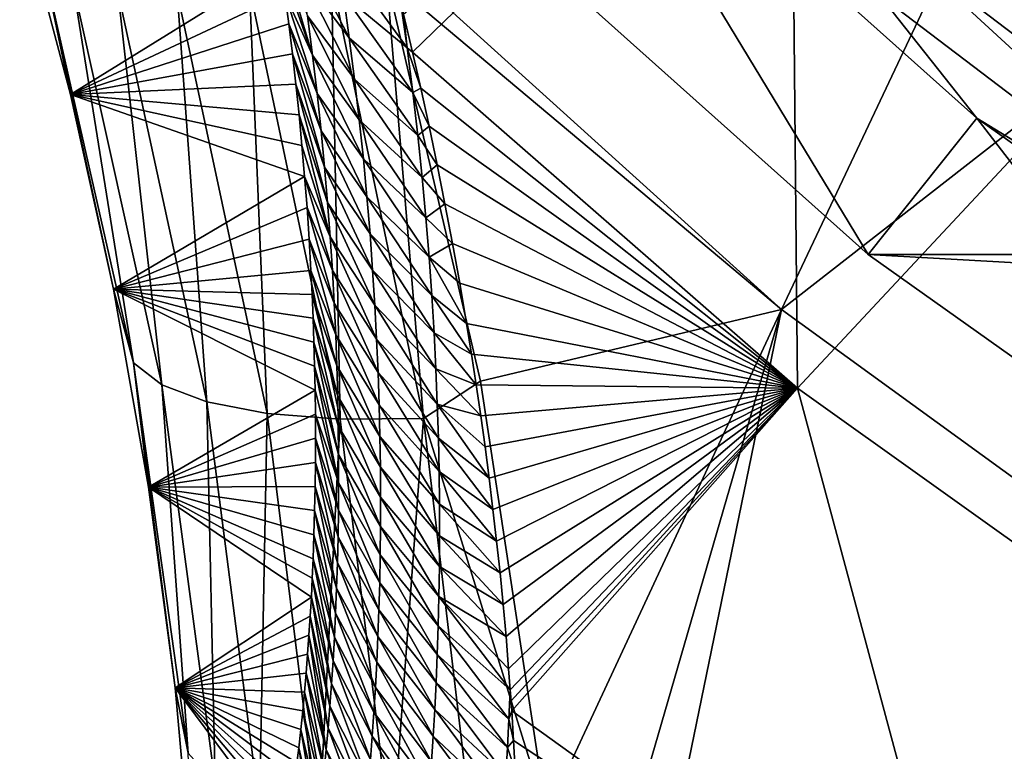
# Model space of a CAD drawing. Header units: metres. Extents: x -101 to 101, y -261 to 23.
# Tile 20 of 256: x -92.26 to -88.44, y -17.56 to -14.73. Entities that reach past the tile are written whole.
import ezdxf

# ---------------------------------------------------------------- set-up
doc = ezdxf.new("R2010")
doc.units = ezdxf.units.M
doc.layers.add('solid_505151_K2442K1000C34', color=7, linetype='CONTINUOUS')

msp = doc.modelspace()

# ---------------------------------------------------------------- linework, layer by layer
at = {"layer": 'solid_505151_K2442K1000C34'}
for points in [[(-90.872063, -14.432769, 104.163322), (-89.305786, -15.849844, 104.159546), (-87.685249, -12.422479, 105.622948)], [(-89.305786, -15.849844, 104.159546), (-86.32547, -13.523604, 105.622948), (-87.685249, -12.422479, 105.622948)], [(-90.7342, -14.853215, 73.102074), (-90.768837, -14.706189, 72.807343), (-89.269341, -13.433341, 66.448959)], [(-89.243828, -16.154438, 73.114449), (-90.7342, -14.853215, 73.102074), (-89.269341, -13.433341, 66.448959)], [(-89.243828, -16.154438, 73.114449), (-89.269341, -13.433341, 66.448959), (-87.844803, -14.656272, 66.448959)], [(-89.305786, -15.849844, 104.159546), (-87.59137, -17.093483, 104.159546), (-86.32547, -13.523604, 105.622948)], [(-90.165123, -13.665122, -1.482362), (-90.642159, -14.142104, -4), (-88.969795, -15.636626, -4)], [(-90.165123, -13.665122, -1.482362), (-88.969795, -15.636626, -4), (-88.549187, -15.109207, -1.482362)], [(-88.926895, -14.630072, -1.132233), (-90.165123, -13.665122, -1.482362), (-88.549187, -15.109207, -1.482362)], [(-88.232475, -13.81254, -0.137706), (-88.448593, -14.066968, -0.305955), (-86.857643, -15.276377, -0.305955)], [(-88.448593, -14.066968, -0.305955), (-88.640656, -14.293089, -0.533388), (-87.024132, -15.521938, -0.533388)], [(-86.857643, -15.276377, -0.305955), (-88.448593, -14.066968, -0.305955), (-87.024132, -15.521938, -0.533388)], [(-64.030205, -15.636626, -4), (-88.969795, -15.636626, -4), (-90.642159, -14.142104, -4)], [(-62.357841, -14.142104, -4), (-64.030205, -15.636626, -4), (-90.642159, -14.142104, -4)], [(-92.05928, -15.016984, 102.097908), (-92.255585, -14.275797, 102.295341), (-91.244255, -14.512745, 74.918388)], [(-92.159836, -14.534863, 102.615196), (-92.255585, -14.275797, 102.295341), (-92.05928, -15.016984, 102.097908)], [(-88.640656, -14.293089, -0.533388), (-88.801971, -14.483002, -0.812059), (-87.163971, -15.728179, -0.812059)], [(-87.024132, -15.521938, -0.533388), (-88.640656, -14.293089, -0.533388), (-87.163971, -15.728179, -0.812059)], [(-91.121506, -14.864983, 74.828316), (-91.244255, -14.512745, 74.918388), (-91.260994, -14.399174, 74.619331)], [(-91.121506, -14.864983, 74.828316), (-91.260994, -14.399174, 74.619331), (-91.141174, -14.71202, 74.427933)], [(-91.187935, -14.391991, 73.633293), (-91.002342, -14.630804, 73.354523), (-90.979187, -14.797152, 73.750801)], [(-91.163239, -14.554455, 74.029526), (-91.187935, -14.391991, 73.633293), (-90.979187, -14.797152, 73.750801)], [(-90.835449, -14.565145, 104.13279), (-89.305786, -15.849844, 104.159546), (-90.872063, -14.432769, 104.163322)], [(-91.028374, -14.458949, 72.960327), (-90.780907, -14.656517, 72.709953), (-90.755722, -14.835846, 73.111397)], [(-91.002342, -14.630804, 73.354523), (-91.028374, -14.458949, 72.960327), (-90.755722, -14.835846, 73.111397)], [(-88.801971, -14.483002, -0.812059), (-88.926895, -14.630072, -1.132233), (-87.272263, -15.887894, -1.132233)], [(-87.163971, -15.728179, -0.812059), (-88.801971, -14.483002, -0.812059), (-87.272263, -15.887894, -1.132233)], [(-92.05928, -15.016984, 102.097908), (-91.244255, -14.512745, 74.918388), (-91.228348, -14.627318, 75.228035)], [(-91.121506, -14.864983, 74.828316), (-91.228348, -14.627318, 75.228035), (-91.244255, -14.512745, 74.918388)], [(-92.159836, -14.534863, 102.615196), (-92.05928, -15.016984, 102.097908), (-91.892883, -15.770799, 101.867699)], [(-91.815323, -16.056044, 102.167145), (-92.159836, -14.534863, 102.615196), (-91.892883, -15.770799, 101.867699)], [(-92.049423, -14.587141, 102.971642), (-92.159836, -14.534863, 102.615196), (-91.815323, -16.056044, 102.167145)], [(-91.048302, -14.562527, 104.053017), (-91.366325, -14.604142, 103.85527), (-91.014412, -16.273899, 103.385056)], [(-91.163239, -14.554455, 74.029526), (-90.979187, -14.797152, 73.750801), (-90.958679, -14.958318, 74.148979)], [(-91.141174, -14.71202, 74.427933), (-91.163239, -14.554455, 74.029526), (-90.958679, -14.958318, 74.148979)], [(-90.691498, -16.272068, 103.579216), (-90.835449, -14.565145, 104.13279), (-91.048302, -14.562527, 104.053017)], [(-90.691498, -16.272068, 103.579216), (-91.048302, -14.562527, 104.053017), (-91.014412, -16.273899, 103.385056)], [(-91.70507, -16.14114, 102.517258), (-92.049423, -14.587141, 102.971642), (-91.815323, -16.056044, 102.167145)], [(-91.875931, -14.616669, 103.30481), (-92.049423, -14.587141, 102.971642), (-91.70507, -16.14114, 102.517258)], [(-90.835449, -14.565145, 104.13279), (-90.47142, -16.127478, 103.718399), (-89.305786, -15.849844, 104.159546)], [(-90.691498, -16.272068, 103.579216), (-90.47142, -16.127478, 103.718399), (-90.835449, -14.565145, 104.13279)], [(-92.05928, -15.016984, 102.097908), (-91.228348, -14.627318, 75.228035), (-91.213341, -14.74283, 75.549133)], [(-91.530357, -16.207249, 102.844482), (-91.875931, -14.616669, 103.30481), (-91.70507, -16.14114, 102.517258)], [(-91.6455, -14.622404, 103.602882), (-91.875931, -14.616669, 103.30481), (-91.530357, -16.207249, 102.844482)], [(-91.366325, -14.604142, 103.85527), (-91.6455, -14.622404, 103.602882), (-91.297379, -16.252031, 103.137215)], [(-91.297379, -16.252031, 103.137215), (-91.6455, -14.622404, 103.602882), (-91.530357, -16.207249, 102.844482)], [(-91.014412, -16.273899, 103.385056), (-91.366325, -14.604142, 103.85527), (-91.297379, -16.252031, 103.137215)], [(-91.10405, -15.013604, 75.230476), (-91.213341, -14.74283, 75.549133), (-91.228348, -14.627318, 75.228035)], [(-91.10405, -15.013604, 75.230476), (-91.228348, -14.627318, 75.228035), (-91.121506, -14.864983, 74.828316)], [(-91.002342, -14.630804, 73.354523), (-90.755722, -14.835846, 73.111397), (-90.733582, -15.008657, 73.513405)], [(-90.979187, -14.797152, 73.750801), (-91.002342, -14.630804, 73.354523), (-90.733582, -15.008657, 73.513405)], [(-87.272263, -15.887894, -1.132233), (-88.926895, -14.630072, -1.132233), (-88.549187, -15.109207, -1.482362)], [(-90.755722, -14.835846, 73.111397), (-90.780907, -14.656517, 72.709953), (-90.768837, -14.706189, 72.807343)], [(-87.63298, -17.30398, 73.114449), (-89.243828, -16.154438, 73.114449), (-87.844803, -14.656272, 66.448959)], [(-91.141174, -14.71202, 74.427933), (-90.958679, -14.958318, 74.148979), (-90.940598, -15.114624, 74.548882)], [(-91.121506, -14.864983, 74.828316), (-91.141174, -14.71202, 74.427933), (-90.940598, -15.114624, 74.548882)], [(-90.755722, -14.835846, 73.111397), (-90.768837, -14.706189, 72.807343), (-90.7342, -14.853215, 73.102074)], [(-92.05928, -15.016984, 102.097908), (-91.213341, -14.74283, 75.549133), (-91.199203, -14.859341, 75.88102)], [(-91.088646, -15.158086, 75.634285), (-91.199203, -14.859341, 75.88102), (-91.213341, -14.74283, 75.549133)], [(-91.088646, -15.158086, 75.634285), (-91.213341, -14.74283, 75.549133), (-91.10405, -15.013604, 75.230476)], [(-90.979187, -14.797152, 73.750801), (-90.733582, -15.008657, 73.513405), (-90.714195, -15.175864, 73.917076)], [(-90.958679, -14.958318, 74.148979), (-90.979187, -14.797152, 73.750801), (-90.714195, -15.175864, 73.917076)], [(-92.05928, -15.016984, 102.097908), (-91.199203, -14.859341, 75.88102), (-91.185974, -14.976822, 76.223892)], [(-91.075157, -15.298621, 76.039612), (-91.185974, -14.976822, 76.223892), (-91.199203, -14.859341, 75.88102)], [(-91.075157, -15.298621, 76.039612), (-91.199203, -14.859341, 75.88102), (-91.088646, -15.158086, 75.634285)], [(-91.121506, -14.864983, 74.828316), (-90.940598, -15.114624, 74.548882), (-90.924736, -15.266376, 74.950348)], [(-91.10405, -15.013604, 75.230476), (-91.121506, -14.864983, 74.828316), (-90.924736, -15.266376, 74.950348)], [(-90.755722, -14.835846, 73.111397), (-90.7342, -14.853215, 73.102074), (-90.702705, -14.992437, 73.389694)], [(-90.733582, -15.008657, 73.513405), (-90.755722, -14.835846, 73.111397), (-90.702705, -14.992437, 73.389694)], [(-90.702705, -14.992437, 73.389694), (-90.7342, -14.853215, 73.102074), (-89.243828, -16.154438, 73.114449)], [(-92.05928, -15.016984, 102.097908), (-91.185974, -14.976822, 76.223892), (-91.173706, -15.095171, 76.578812)], [(-91.063431, -15.435404, 76.446335), (-91.173706, -15.095171, 76.578812), (-91.185974, -14.976822, 76.223892)], [(-91.063431, -15.435404, 76.446335), (-91.185974, -14.976822, 76.223892), (-91.075157, -15.298621, 76.039612)], [(-90.958679, -14.958318, 74.148979), (-90.714195, -15.175864, 73.917076), (-90.697319, -15.337824, 74.322273)], [(-90.940598, -15.114624, 74.548882), (-90.958679, -14.958318, 74.148979), (-90.697319, -15.337824, 74.322273)], [(-92.05928, -15.016984, 102.097908), (-91.16246, -15.214303, 76.946632), (-91.152199, -15.33433, 77.326363)], [(-91.892883, -15.770799, 101.867699), (-92.05928, -15.016984, 102.097908), (-91.152199, -15.33433, 77.326363)], [(-92.05928, -15.016984, 102.097908), (-91.173706, -15.095171, 76.578812), (-91.16246, -15.214303, 76.946632)], [(-91.10405, -15.013604, 75.230476), (-90.924736, -15.266376, 74.950348), (-90.910927, -15.413805, 75.353256)], [(-91.088646, -15.158086, 75.634285), (-91.10405, -15.013604, 75.230476), (-90.910927, -15.413805, 75.353256)], [(-90.733582, -15.008657, 73.513405), (-90.702705, -14.992437, 73.389694), (-90.670341, -15.139996, 73.70282)], [(-90.714195, -15.175864, 73.917076), (-90.733582, -15.008657, 73.513405), (-90.670341, -15.139996, 73.70282)], [(-90.670341, -15.139996, 73.70282), (-90.702705, -14.992437, 73.389694), (-89.243828, -16.154438, 73.114449)], [(-91.053352, -15.568599, 76.85434), (-91.16246, -15.214303, 76.946632), (-91.173706, -15.095171, 76.578812)], [(-91.053352, -15.568599, 76.85434), (-91.173706, -15.095171, 76.578812), (-91.063431, -15.435404, 76.446335)], [(-90.940598, -15.114624, 74.548882), (-90.697319, -15.337824, 74.322273), (-90.682739, -15.494891, 74.728851)], [(-90.924736, -15.266376, 74.950348), (-90.940598, -15.114624, 74.548882), (-90.682739, -15.494891, 74.728851)], [(-88.549187, -15.109207, -1.482362), (-88.969795, -15.636626, -4), (-87.140663, -16.934464, -4)], [(-88.549187, -15.109207, -1.482362), (-87.140663, -16.934464, -4), (-86.781731, -16.363285, -1.482362)], [(-87.272263, -15.887894, -1.132233), (-88.549187, -15.109207, -1.482362), (-86.781731, -16.363285, -1.482362)], [(-91.088646, -15.158086, 75.634285), (-90.910927, -15.413805, 75.353256), (-90.899025, -15.557117, 75.757507)], [(-91.075157, -15.298621, 76.039612), (-91.088646, -15.158086, 75.634285), (-90.899025, -15.557117, 75.757507)], [(-90.714195, -15.175864, 73.917076), (-90.670341, -15.139996, 73.70282), (-90.638985, -15.289387, 74.029541)], [(-90.638985, -15.289387, 74.029541), (-90.670341, -15.139996, 73.70282), (-89.243828, -16.154438, 73.114449)], [(-90.697319, -15.337824, 74.322273), (-90.714195, -15.175864, 73.917076), (-90.638985, -15.289387, 74.029541)], [(-91.053352, -15.568599, 76.85434), (-91.152199, -15.33433, 77.326363), (-91.16246, -15.214303, 76.946632)], [(-90.924736, -15.266376, 74.950348), (-90.682739, -15.494891, 74.728851), (-90.670258, -15.647339, 75.136711)], [(-90.910927, -15.413805, 75.353256), (-90.924736, -15.266376, 74.950348), (-90.670258, -15.647339, 75.136711)], [(-91.075157, -15.298621, 76.039612), (-90.899025, -15.557117, 75.757507), (-90.888885, -15.696518, 76.162994)], [(-91.063431, -15.435404, 76.446335), (-91.075157, -15.298621, 76.039612), (-90.888885, -15.696518, 76.162994)], [(-90.697319, -15.337824, 74.322273), (-90.638985, -15.289387, 74.029541), (-90.609001, -15.440554, 74.371086)], [(-90.609001, -15.440554, 74.371086), (-90.638985, -15.289387, 74.029541), (-89.243828, -16.154438, 73.114449)], [(-91.892883, -15.770799, 101.867699), (-91.152199, -15.33433, 77.326363), (-91.142952, -15.455164, 77.718636)], [(-91.044815, -15.698338, 77.263557), (-91.142952, -15.455164, 77.718636), (-91.152199, -15.33433, 77.326363)], [(-91.044815, -15.698338, 77.263557), (-91.152199, -15.33433, 77.326363), (-91.053352, -15.568599, 76.85434)], [(-90.682739, -15.494891, 74.728851), (-90.697319, -15.337824, 74.322273), (-90.609001, -15.440554, 74.371086)], [(-91.063431, -15.435404, 76.446335), (-90.888885, -15.696518, 76.162994), (-90.880371, -15.832202, 76.569618)], [(-91.053352, -15.568599, 76.85434), (-91.063431, -15.435404, 76.446335), (-90.880371, -15.832202, 76.569618)], [(-90.910927, -15.413805, 75.353256), (-90.670258, -15.647339, 75.136711), (-90.659729, -15.795396, 75.545761)], [(-90.899025, -15.557117, 75.757507), (-90.910927, -15.413805, 75.353256), (-90.659729, -15.795396, 75.545761)], [(-90.682739, -15.494891, 74.728851), (-90.609001, -15.440554, 74.371086), (-90.579941, -15.593427, 74.726593)], [(-90.579941, -15.593427, 74.726593), (-90.609001, -15.440554, 74.371086), (-89.243828, -16.154438, 73.114449)], [(-91.892883, -15.770799, 101.867699), (-91.142952, -15.455164, 77.718636), (-91.134819, -15.576653, 78.12468)], [(-91.03772, -15.824751, 77.673897), (-91.134819, -15.576653, 78.12468), (-91.142952, -15.455164, 77.718636)], [(-91.03772, -15.824751, 77.673897), (-91.142952, -15.455164, 77.718636), (-91.044815, -15.698338, 77.263557)], [(-90.670258, -15.647339, 75.136711), (-90.682739, -15.494891, 74.728851), (-90.579941, -15.593427, 74.726593)], [(-91.892883, -15.770799, 101.867699), (-91.134819, -15.576653, 78.12468), (-91.127823, -15.69871, 78.545212)], [(-91.031975, -15.947968, 78.085281), (-91.127823, -15.69871, 78.545212), (-91.134819, -15.576653, 78.12468)], [(-91.031975, -15.947968, 78.085281), (-91.134819, -15.576653, 78.12468), (-91.03772, -15.824751, 77.673897)], [(-91.053352, -15.568599, 76.85434), (-90.880371, -15.832202, 76.569618), (-90.873383, -15.964315, 76.977318)], [(-91.044815, -15.698338, 77.263557), (-91.053352, -15.568599, 76.85434), (-90.873383, -15.964315, 76.977318)], [(-90.899025, -15.557117, 75.757507), (-90.659729, -15.795396, 75.545761), (-90.651001, -15.939288, 75.955917)], [(-90.888885, -15.696518, 76.162994), (-90.899025, -15.557117, 75.757507), (-90.651001, -15.939288, 75.955917)], [(-90.670258, -15.647339, 75.136711), (-90.579941, -15.593427, 74.726593), (-90.551857, -15.747948, 75.096542)], [(-90.551857, -15.747948, 75.096542), (-90.579941, -15.593427, 74.726593), (-89.243828, -16.154438, 73.114449)], [(-90.670258, -15.647339, 75.136711), (-90.551857, -15.747948, 75.096542), (-90.525192, -15.904052, 75.482376)], [(-90.659729, -15.795396, 75.545761), (-90.670258, -15.647339, 75.136711), (-90.525192, -15.904052, 75.482376)], [(-65.859337, -16.934464, -4), (-87.140663, -16.934464, -4), (-88.969795, -15.636626, -4)], [(-64.030205, -15.636626, -4), (-65.859337, -16.934464, -4), (-88.969795, -15.636626, -4)], [(-91.892883, -15.770799, 101.867699), (-91.127823, -15.69871, 78.545212), (-91.123291, -15.790739, 78.869301)], [(-91.027473, -16.068104, 78.497643), (-91.123291, -15.790739, 78.869301), (-91.127823, -15.69871, 78.545212)], [(-91.027473, -16.068104, 78.497643), (-91.127823, -15.69871, 78.545212), (-91.031975, -15.947968, 78.085281)], [(-91.044815, -15.698338, 77.263557), (-90.873383, -15.964315, 76.977318), (-90.867821, -16.092995, 77.386017)], [(-91.03772, -15.824751, 77.673897), (-91.044815, -15.698338, 77.263557), (-90.867821, -16.092995, 77.386017)], [(-90.888885, -15.696518, 76.162994), (-90.651001, -15.939288, 75.955917), (-90.643929, -16.079237, 76.367096)], [(-90.880371, -15.832202, 76.569618), (-90.888885, -15.696518, 76.162994), (-90.643929, -16.079237, 76.367096)], [(-91.892883, -15.770799, 101.867699), (-91.113647, -16.068508, 79.891304), (-91.111847, -16.161419, 80.250122)], [(-91.757278, -16.536732, 101.603706), (-91.892883, -15.770799, 101.867699), (-91.111847, -16.161419, 80.250122)], [(-91.892883, -15.770799, 101.867699), (-91.116165, -15.975733, 79.541733), (-91.113647, -16.068508, 79.891304)], [(-91.892883, -15.770799, 101.867699), (-91.119392, -15.883111, 79.201271), (-91.116165, -15.975733, 79.541733)], [(-91.892883, -15.770799, 101.867699), (-91.123291, -15.790739, 78.869301), (-91.119392, -15.883111, 79.201271)], [(-91.815323, -16.056044, 102.167145), (-91.892883, -15.770799, 101.867699), (-91.757278, -16.536732, 101.603706)], [(-90.525192, -15.904052, 75.482376), (-90.551857, -15.747948, 75.096542), (-89.243828, -16.154438, 73.114449)], [(-91.024162, -16.185251, 78.910927), (-91.119392, -15.883111, 79.201271), (-91.123291, -15.790739, 78.869301)], [(-91.024162, -16.185251, 78.910927), (-91.123291, -15.790739, 78.869301), (-91.027473, -16.068104, 78.497643)], [(-90.659729, -15.795396, 75.545761), (-90.525192, -15.904052, 75.482376), (-90.506287, -16.02212, 75.782822)], [(-90.651001, -15.939288, 75.955917), (-90.659729, -15.795396, 75.545761), (-90.506287, -16.02212, 75.782822)], [(-91.03772, -15.824751, 77.673897), (-90.867821, -16.092995, 77.386017), (-90.863579, -16.218374, 77.795654)], [(-91.031975, -15.947968, 78.085281), (-91.03772, -15.824751, 77.673897), (-90.863579, -16.218374, 77.795654)], [(-90.880371, -15.832202, 76.569618), (-90.643929, -16.079237, 76.367096), (-90.638397, -16.215414, 76.779221)], [(-90.873383, -15.964315, 76.977318), (-90.880371, -15.832202, 76.569618), (-90.638397, -16.215414, 76.779221)], [(-90.47142, -16.127478, 103.718399), (-90.215576, -17.804152, 103.164253), (-89.305786, -15.849844, 104.159546)], [(-90.215576, -17.804152, 103.164253), (-90.134003, -18.707247, 102.818764), (-89.305786, -15.849844, 104.159546)], [(-90.134003, -18.707247, 102.818764), (-90.090057, -19.668596, 102.4142), (-89.305786, -15.849844, 104.159546)], [(-90.090057, -19.668596, 102.4142), (-87.59137, -17.093483, 104.159546), (-89.305786, -15.849844, 104.159546)], [(-91.021957, -16.2995, 79.325081), (-91.116165, -15.975733, 79.541733), (-91.119392, -15.883111, 79.201271)], [(-91.021957, -16.2995, 79.325081), (-91.119392, -15.883111, 79.201271), (-91.024162, -16.185251, 78.910927)], [(-90.506287, -16.02212, 75.782822), (-90.525192, -15.904052, 75.482376), (-89.243828, -16.154438, 73.114449)], [(-91.031975, -15.947968, 78.085281), (-90.863579, -16.218374, 77.795654), (-90.86058, -16.34059, 78.206169)], [(-91.027473, -16.068104, 78.497643), (-91.031975, -15.947968, 78.085281), (-90.86058, -16.34059, 78.206169)], [(-90.873383, -15.964315, 76.977318), (-90.638397, -16.215414, 76.779221), (-90.634308, -16.347963, 77.192253)], [(-90.867821, -16.092995, 77.386017), (-90.873383, -15.964315, 76.977318), (-90.634308, -16.347963, 77.192253)], [(-90.651001, -15.939288, 75.955917), (-90.506287, -16.02212, 75.782822), (-90.487946, -16.14097, 76.091873)], [(-90.643929, -16.079237, 76.367096), (-90.651001, -15.939288, 75.955917), (-90.487946, -16.14097, 76.091873)], [(-91.020798, -16.410934, 79.740059), (-91.113647, -16.068508, 79.891304), (-91.116165, -15.975733, 79.541733)], [(-91.020798, -16.410934, 79.740059), (-91.116165, -15.975733, 79.541733), (-91.021957, -16.2995, 79.325081)], [(-90.487946, -16.14097, 76.091873), (-90.506287, -16.02212, 75.782822), (-89.243828, -16.154438, 73.114449)], [(-91.815323, -16.056044, 102.167145), (-91.757278, -16.536732, 101.603706), (-91.653442, -17.314205, 101.304779)], [(-91.603775, -17.567173, 101.605934), (-91.815323, -16.056044, 102.167145), (-91.653442, -17.314205, 101.304779)], [(-91.70507, -16.14114, 102.517258), (-91.815323, -16.056044, 102.167145), (-91.603775, -17.567173, 101.605934)], [(-91.020607, -16.519644, 80.1558), (-91.111847, -16.161419, 80.250122), (-91.113647, -16.068508, 79.891304)], [(-91.020607, -16.519644, 80.1558), (-91.113647, -16.068508, 79.891304), (-91.020798, -16.410934, 79.740059)], [(-91.027473, -16.068104, 78.497643), (-90.86058, -16.34059, 78.206169), (-90.858734, -16.459742, 78.617508)], [(-91.024162, -16.185251, 78.910927), (-91.027473, -16.068104, 78.497643), (-90.858734, -16.459742, 78.617508)], [(-90.643929, -16.079237, 76.367096), (-90.487946, -16.14097, 76.091873), (-90.470253, -16.260578, 76.409966)], [(-90.638397, -16.215414, 76.779221), (-90.643929, -16.079237, 76.367096), (-90.470253, -16.260578, 76.409966)], [(-90.867821, -16.092995, 77.386017), (-90.634308, -16.347963, 77.192253), (-90.631554, -16.477036, 77.60614)], [(-90.863579, -16.218374, 77.795654), (-90.867821, -16.092995, 77.386017), (-90.631554, -16.477036, 77.60614)], [(-90.691498, -16.272068, 103.579216), (-90.215576, -17.804152, 103.164253), (-90.47142, -16.127478, 103.718399)], [(-91.757278, -16.536732, 101.603706), (-91.111847, -16.161419, 80.250122), (-91.11071, -16.254625, 80.617226)], [(-91.498367, -17.683426, 101.948502), (-91.70507, -16.14114, 102.517258), (-91.603775, -17.567173, 101.605934)], [(-91.530357, -16.207249, 102.844482), (-91.70507, -16.14114, 102.517258), (-91.498367, -17.683426, 101.948502)], [(-91.020607, -16.519644, 80.1558), (-91.11071, -16.254625, 80.617226), (-91.111847, -16.161419, 80.250122)], [(-90.470253, -16.260578, 76.409966), (-90.487946, -16.14097, 76.091873), (-89.243828, -16.154438, 73.114449)], [(-90.453415, -16.380924, 76.737816), (-90.470253, -16.260578, 76.409966), (-89.243828, -16.154438, 73.114449)], [(-90.437607, -16.501982, 77.076157), (-90.453415, -16.380924, 76.737816), (-89.243828, -16.154438, 73.114449)], [(-90.422844, -16.623693, 77.425201), (-90.437607, -16.501982, 77.076157), (-89.243828, -16.154438, 73.114449)], [(-90.408745, -16.74596, 77.783928), (-90.422844, -16.623693, 77.425201), (-89.243828, -16.154438, 73.114449)], [(-90.395454, -16.868757, 78.153046), (-90.408745, -16.74596, 77.783928), (-89.243828, -16.154438, 73.114449)], [(-90.383186, -16.992067, 78.533432), (-90.395454, -16.868757, 78.153046), (-89.243828, -16.154438, 73.114449)], [(-90.372139, -17.115854, 78.925972), (-90.383186, -16.992067, 78.533432), (-89.243828, -16.154438, 73.114449)], [(-90.362213, -17.240026, 79.330551), (-90.372139, -17.115854, 78.925972), (-89.243828, -16.154438, 73.114449)], [(-90.356049, -17.322355, 79.604362), (-90.362213, -17.240026, 79.330551), (-89.243828, -16.154438, 73.114449)], [(-90.353043, -17.364452, 79.746193), (-90.356049, -17.322355, 79.604362), (-89.243828, -16.154438, 73.114449)], [(-90.350418, -17.402664, 79.876053), (-90.353043, -17.364452, 79.746193), (-89.243828, -16.154438, 73.114449)], [(-88.562149, -18.688564, 79.883408), (-90.350418, -17.402664, 79.876053), (-89.243828, -16.154438, 73.114449)], [(-88.562149, -18.688564, 79.883408), (-89.243828, -16.154438, 73.114449), (-87.63298, -17.30398, 73.114449)], [(-91.024162, -16.185251, 78.910927), (-90.858734, -16.459742, 78.617508), (-90.857971, -16.575922, 79.029633)], [(-91.021957, -16.2995, 79.325081), (-91.024162, -16.185251, 78.910927), (-90.857971, -16.575922, 79.029633)], [(-91.327324, -17.784548, 102.268646), (-91.530357, -16.207249, 102.844482), (-91.498367, -17.683426, 101.948502)], [(-91.297379, -16.252031, 103.137215), (-91.530357, -16.207249, 102.844482), (-91.327324, -17.784548, 102.268646)], [(-90.863579, -16.218374, 77.795654), (-90.631554, -16.477036, 77.60614), (-90.630043, -16.602776, 78.020813)], [(-90.86058, -16.34059, 78.206169), (-90.863579, -16.218374, 77.795654), (-90.630043, -16.602776, 78.020813)], [(-90.638397, -16.215414, 76.779221), (-90.470253, -16.260578, 76.409966), (-90.453415, -16.380924, 76.737816)], [(-90.638397, -16.215414, 76.779221), (-90.453415, -16.380924, 76.737816), (-90.437607, -16.501982, 77.076157)], [(-90.634308, -16.347963, 77.192253), (-90.638397, -16.215414, 76.779221), (-90.437607, -16.501982, 77.076157)], [(-91.757278, -16.536732, 101.603706), (-91.11071, -16.254625, 80.617226), (-91.11026, -16.348021, 80.993187)], [(-91.096718, -17.866959, 102.555008), (-91.297379, -16.252031, 103.137215), (-91.327324, -17.784548, 102.268646)], [(-91.014412, -16.273899, 103.385056), (-91.297379, -16.252031, 103.137215), (-91.096718, -17.866959, 102.555008)], [(-91.021339, -16.6257, 80.572273), (-91.11026, -16.348021, 80.993187), (-91.11071, -16.254625, 80.617226)], [(-91.021339, -16.6257, 80.572273), (-91.11071, -16.254625, 80.617226), (-91.020607, -16.519644, 80.1558)], [(-90.814728, -17.927738, 102.797417), (-91.014412, -16.273899, 103.385056), (-91.096718, -17.866959, 102.555008)], [(-90.691498, -16.272068, 103.579216), (-91.014412, -16.273899, 103.385056), (-90.814728, -17.927738, 102.797417)], [(-90.491379, -17.964712, 102.987289), (-90.691498, -16.272068, 103.579216), (-90.814728, -17.927738, 102.797417)], [(-90.491379, -17.964712, 102.987289), (-90.215576, -17.804152, 103.164253), (-90.691498, -16.272068, 103.579216)], [(-91.021957, -16.2995, 79.325081), (-90.857971, -16.575922, 79.029633), (-90.858231, -16.689226, 79.442497)], [(-91.020798, -16.410934, 79.740059), (-91.021957, -16.2995, 79.325081), (-90.858231, -16.689226, 79.442497)], [(-91.757278, -16.536732, 101.603706), (-91.11026, -16.348021, 80.993187), (-91.11055, -16.441465, 81.378723)], [(-91.022934, -16.72916, 80.989449), (-91.11055, -16.441465, 81.378723), (-91.11026, -16.348021, 80.993187)], [(-91.022934, -16.72916, 80.989449), (-91.11026, -16.348021, 80.993187), (-91.021339, -16.6257, 80.572273)], [(-90.86058, -16.34059, 78.206169), (-90.630043, -16.602776, 78.020813), (-90.629684, -16.725306, 78.436234)], [(-90.858734, -16.459742, 78.617508), (-90.86058, -16.34059, 78.206169), (-90.629684, -16.725306, 78.436234)], [(-90.634308, -16.347963, 77.192253), (-90.437607, -16.501982, 77.076157), (-90.422844, -16.623693, 77.425201)], [(-90.631554, -16.477036, 77.60614), (-90.634308, -16.347963, 77.192253), (-90.422844, -16.623693, 77.425201)], [(-91.020798, -16.410934, 79.740059), (-90.858231, -16.689226, 79.442497), (-90.859444, -16.799742, 79.856064)], [(-91.020607, -16.519644, 80.1558), (-91.020798, -16.410934, 79.740059), (-90.859444, -16.799742, 79.856064)], [(-91.757278, -16.536732, 101.603706), (-91.11055, -16.441465, 81.378723), (-91.11161, -16.534824, 81.774559)], [(-91.025345, -16.83009, 81.40728), (-91.11161, -16.534824, 81.774559), (-91.11055, -16.441465, 81.378723)], [(-91.025345, -16.83009, 81.40728), (-91.11055, -16.441465, 81.378723), (-91.022934, -16.72916, 80.989449)], [(-90.858734, -16.459742, 78.617508), (-90.629684, -16.725306, 78.436234), (-90.630417, -16.844725, 78.852371)], [(-90.857971, -16.575922, 79.029633), (-90.858734, -16.459742, 78.617508), (-90.630417, -16.844725, 78.852371)], [(-90.631554, -16.477036, 77.60614), (-90.422844, -16.623693, 77.425201), (-90.408745, -16.74596, 77.783928)], [(-90.630043, -16.602776, 78.020813), (-90.631554, -16.477036, 77.60614), (-90.408745, -16.74596, 77.783928)], [(-91.757278, -16.536732, 101.603706), (-91.11161, -16.534824, 81.774559), (-91.113457, -16.628044, 82.181015)], [(-91.757278, -16.536732, 101.603706), (-91.12252, -16.889153, 83.371216), (-91.126251, -16.96339, 83.727051)], [(-91.653442, -17.314205, 101.304779), (-91.757278, -16.536732, 101.603706), (-91.126251, -16.96339, 83.727051)], [(-91.757278, -16.536732, 101.603706), (-91.119316, -16.814671, 83.022751), (-91.12252, -16.889153, 83.371216)], [(-91.757278, -16.536732, 101.603706), (-91.116013, -16.721373, 82.596886), (-91.119316, -16.814671, 83.022751)], [(-91.757278, -16.536732, 101.603706), (-91.113457, -16.628044, 82.181015), (-91.116013, -16.721373, 82.596886)], [(-91.028526, -16.928547, 81.825737), (-91.113457, -16.628044, 82.181015), (-91.11161, -16.534824, 81.774559)], [(-91.028526, -16.928547, 81.825737), (-91.11161, -16.534824, 81.774559), (-91.025345, -16.83009, 81.40728)], [(-91.021339, -16.6257, 80.572273), (-91.020607, -16.519644, 80.1558), (-90.861542, -16.907553, 80.270294)], [(-91.020607, -16.519644, 80.1558), (-90.859444, -16.799742, 79.856064), (-90.861542, -16.907553, 80.270294)], [(-90.858231, -16.689226, 79.442497), (-90.857971, -16.575922, 79.029633), (-90.632164, -16.961128, 79.269188)], [(-90.857971, -16.575922, 79.029633), (-90.630417, -16.844725, 78.852371), (-90.632164, -16.961128, 79.269188)], [(-90.630043, -16.602776, 78.020813), (-90.408745, -16.74596, 77.783928), (-90.395454, -16.868757, 78.153046)], [(-90.629684, -16.725306, 78.436234), (-90.630043, -16.602776, 78.020813), (-90.395454, -16.868757, 78.153046)], [(-91.032425, -17.024591, 82.244781), (-91.116013, -16.721373, 82.596886), (-91.113457, -16.628044, 82.181015)], [(-91.032425, -17.024591, 82.244781), (-91.113457, -16.628044, 82.181015), (-91.028526, -16.928547, 81.825737)], [(-91.022934, -16.72916, 80.989449), (-91.021339, -16.6257, 80.572273), (-90.864487, -17.012726, 80.68515)], [(-91.021339, -16.6257, 80.572273), (-90.861542, -16.907553, 80.270294), (-90.864487, -17.012726, 80.68515)], [(-90.859444, -16.799742, 79.856064), (-90.858231, -16.689226, 79.442497), (-90.63485, -17.074619, 79.686638)], [(-90.858231, -16.689226, 79.442497), (-90.632164, -16.961128, 79.269188), (-90.63485, -17.074619, 79.686638)], [(-91.036995, -17.118271, 82.664398), (-91.119316, -16.814671, 83.022751), (-91.116013, -16.721373, 82.596886)], [(-91.036995, -17.118271, 82.664398), (-91.116013, -16.721373, 82.596886), (-91.032425, -17.024591, 82.244781)], [(-91.025345, -16.83009, 81.40728), (-91.022934, -16.72916, 80.989449), (-90.868217, -17.115324, 81.100616)], [(-91.022934, -16.72916, 80.989449), (-90.864487, -17.012726, 80.68515), (-90.868217, -17.115324, 81.100616)], [(-90.630417, -16.844725, 78.852371), (-90.629684, -16.725306, 78.436234), (-90.383186, -16.992067, 78.533432)], [(-90.629684, -16.725306, 78.436234), (-90.395454, -16.868757, 78.153046), (-90.383186, -16.992067, 78.533432)], [(-90.861542, -16.907553, 80.270294), (-90.859444, -16.799742, 79.856064), (-90.63842, -17.185291, 80.104698)], [(-90.859444, -16.799742, 79.856064), (-90.63485, -17.074619, 79.686638), (-90.63842, -17.185291, 80.104698)], [(-91.042206, -17.209631, 83.084564), (-91.12252, -16.889153, 83.371216), (-91.119316, -16.814671, 83.022751)], [(-91.042206, -17.209631, 83.084564), (-91.119316, -16.814671, 83.022751), (-91.036995, -17.118271, 82.664398)], [(-91.028526, -16.928547, 81.825737), (-91.025345, -16.83009, 81.40728), (-90.872688, -17.215406, 81.516647)], [(-91.025345, -16.83009, 81.40728), (-90.868217, -17.115324, 81.100616), (-90.872688, -17.215406, 81.516647)], [(-90.632164, -16.961128, 79.269188), (-90.630417, -16.844725, 78.852371), (-90.372139, -17.115854, 78.925972)], [(-90.630417, -16.844725, 78.852371), (-90.383186, -16.992067, 78.533432), (-90.372139, -17.115854, 78.925972)], [(-91.048012, -17.298712, 83.505241), (-91.126251, -16.96339, 83.727051), (-91.12252, -16.889153, 83.371216)], [(-91.048012, -17.298712, 83.505241), (-91.12252, -16.889153, 83.371216), (-91.042206, -17.209631, 83.084564)], [(-90.864487, -17.012726, 80.68515), (-90.861542, -16.907553, 80.270294), (-90.642822, -17.293213, 80.523338)], [(-90.861542, -16.907553, 80.270294), (-90.63842, -17.185291, 80.104698), (-90.642822, -17.293213, 80.523338)], [(-91.653442, -17.314205, 101.304779), (-91.126251, -16.96339, 83.727051), (-91.130531, -17.037279, 84.090714)], [(-91.05439, -17.385553, 83.926414), (-91.130531, -17.037279, 84.090714), (-91.126251, -16.96339, 83.727051)], [(-91.05439, -17.385553, 83.926414), (-91.126251, -16.96339, 83.727051), (-91.048012, -17.298712, 83.505241)], [(-91.032425, -17.024591, 82.244781), (-91.028526, -16.928547, 81.825737), (-90.877846, -17.31304, 81.933235)], [(-91.028526, -16.928547, 81.825737), (-90.872688, -17.215406, 81.516647), (-90.877846, -17.31304, 81.933235)], [(-90.63485, -17.074619, 79.686638), (-90.632164, -16.961128, 79.269188), (-90.356049, -17.322355, 79.604362)], [(-90.632164, -16.961128, 79.269188), (-90.372139, -17.115854, 78.925972), (-90.362213, -17.240026, 79.330551)], [(-90.632164, -16.961128, 79.269188), (-90.362213, -17.240026, 79.330551), (-90.356049, -17.322355, 79.604362)], [(-91.653442, -17.314205, 101.304779), (-91.130531, -17.037279, 84.090714), (-91.13533, -17.110886, 84.461929)], [(-91.061295, -17.470203, 84.348061), (-91.13533, -17.110886, 84.461929), (-91.130531, -17.037279, 84.090714)], [(-91.061295, -17.470203, 84.348061), (-91.130531, -17.037279, 84.090714), (-91.05439, -17.385553, 83.926414)], [(-91.036995, -17.118271, 82.664398), (-91.032425, -17.024591, 82.244781), (-90.883659, -17.408281, 82.350334)], [(-91.032425, -17.024591, 82.244781), (-90.877846, -17.31304, 81.933235), (-90.883659, -17.408281, 82.350334)], [(-90.868217, -17.115324, 81.100616), (-90.864487, -17.012726, 80.68515), (-90.647995, -17.398455, 80.942535)], [(-90.864487, -17.012726, 80.68515), (-90.642822, -17.293213, 80.523338), (-90.647995, -17.398455, 80.942535)], [(-90.63842, -17.185291, 80.104698), (-90.63485, -17.074619, 79.686638), (-90.360893, -17.435638, 80.02578)], [(-90.63485, -17.074619, 79.686638), (-90.356049, -17.322355, 79.604362), (-90.360893, -17.435638, 80.02578)], [(-91.653442, -17.314205, 101.304779), (-91.13533, -17.110886, 84.461929), (-91.14061, -17.18441, 84.839874)], [(-91.068695, -17.552694, 84.770157), (-91.14061, -17.18441, 84.839874), (-91.13533, -17.110886, 84.461929)], [(-91.068695, -17.552694, 84.770157), (-91.13533, -17.110886, 84.461929), (-91.061295, -17.470203, 84.348061)], [(-91.042206, -17.209631, 83.084564), (-91.036995, -17.118271, 82.664398), (-90.890076, -17.501173, 82.767937)], [(-91.036995, -17.118271, 82.664398), (-90.883659, -17.408281, 82.350334), (-90.890076, -17.501173, 82.767937)], [(-90.872688, -17.215406, 81.516647), (-90.868217, -17.115324, 81.100616), (-90.6539, -17.501081, 81.362267)], [(-90.868217, -17.115324, 81.100616), (-90.647995, -17.398455, 80.942535), (-90.6539, -17.501081, 81.362267)], [(-90.090057, -19.668596, 102.4142), (-88.453484, -20.704044, 102.4142), (-87.59137, -17.093483, 104.159546)], [(-88.453484, -20.704044, 102.4142), (-85.757126, -18.152447, 104.159546), (-87.59137, -17.093483, 104.159546)], [(-91.653442, -17.314205, 101.304779), (-91.14061, -17.18441, 84.839874), (-91.146385, -17.257719, 85.225052)], [(-91.068695, -17.552694, 84.770157), (-91.146385, -17.257719, 85.225052), (-91.14061, -17.18441, 84.839874)], [(-90.642822, -17.293213, 80.523338), (-90.63842, -17.185291, 80.104698), (-90.366638, -17.545681, 80.44651)], [(-90.63842, -17.185291, 80.104698), (-90.360893, -17.435638, 80.02578), (-90.366638, -17.545681, 80.44651)], [(-91.048012, -17.298712, 83.505241), (-91.042206, -17.209631, 83.084564), (-90.897072, -17.591761, 83.186012)], [(-91.042206, -17.209631, 83.084564), (-90.890076, -17.501173, 82.767937), (-90.897072, -17.591761, 83.186012)], [(-90.877846, -17.31304, 81.933235), (-90.872688, -17.215406, 81.516647), (-90.660484, -17.601162, 81.782501)], [(-90.872688, -17.215406, 81.516647), (-90.6539, -17.501081, 81.362267), (-90.660484, -17.601162, 81.782501)], [(-91.653442, -17.314205, 101.304779), (-91.146385, -17.257719, 85.225052), (-91.152687, -17.330669, 85.618019)], [(-91.076561, -17.63306, 85.192688), (-91.152687, -17.330669, 85.618019), (-91.146385, -17.257719, 85.225052)], [(-91.076561, -17.63306, 85.192688), (-91.146385, -17.257719, 85.225052), (-91.068695, -17.552694, 84.770157)], [(-91.05439, -17.385553, 83.926414), (-91.048012, -17.298712, 83.505241), (-90.90461, -17.680086, 83.604553)], [(-91.048012, -17.298712, 83.505241), (-90.897072, -17.591761, 83.186012), (-90.90461, -17.680086, 83.604553)], [(-90.647995, -17.398455, 80.942535), (-90.642822, -17.293213, 80.523338), (-90.373131, -17.652966, 80.867737)], [(-90.642822, -17.293213, 80.523338), (-90.366638, -17.545681, 80.44651), (-90.373131, -17.652966, 80.867737)], [(-88.562149, -18.688564, 79.883408), (-87.63298, -17.30398, 73.114449), (-85.919159, -18.293455, 73.114449)], [(-91.653442, -17.314205, 101.304779), (-91.213821, -17.837189, 88.686455), (-91.222755, -17.893618, 89.073616)], [(-91.582451, -18.102573, 100.969612), (-91.653442, -17.314205, 101.304779), (-91.222755, -17.893618, 89.073616)], [(-91.653442, -17.314205, 101.304779), (-91.205292, -17.779993, 88.306328), (-91.213821, -17.837189, 88.686455)], [(-91.653442, -17.314205, 101.304779), (-91.197151, -17.722157, 87.932869), (-91.205292, -17.779993, 88.306328)], [(-91.653442, -17.314205, 101.304779), (-91.189392, -17.663801, 87.565735), (-91.197151, -17.722157, 87.932869)], [(-91.653442, -17.314205, 101.304779), (-91.181999, -17.605055, 87.204552), (-91.189392, -17.663801, 87.565735)], [(-91.653442, -17.314205, 101.304779), (-91.174957, -17.546041, 86.848984), (-91.181999, -17.605055, 87.204552)], [(-91.653442, -17.314205, 101.304779), (-91.166962, -17.474936, 86.429558), (-91.174957, -17.546041, 86.848984)], [(-91.653442, -17.314205, 101.304779), (-91.159538, -17.403122, 86.019341), (-91.166962, -17.474936, 86.429558)], [(-91.653442, -17.314205, 101.304779), (-91.152687, -17.330669, 85.618019), (-91.159538, -17.403122, 86.019341)], [(-91.603775, -17.567173, 101.605934), (-91.653442, -17.314205, 101.304779), (-91.582451, -18.102573, 100.969612)], [(-91.084869, -17.711329, 85.615639), (-91.159538, -17.403122, 86.019341), (-91.152687, -17.330669, 85.618019)], [(-91.084869, -17.711329, 85.615639), (-91.152687, -17.330669, 85.618019), (-91.076561, -17.63306, 85.192688)], [(-90.883659, -17.408281, 82.350334), (-90.877846, -17.31304, 81.933235), (-90.667694, -17.698761, 82.203217)], [(-90.877846, -17.31304, 81.933235), (-90.660484, -17.601162, 81.782501), (-90.667694, -17.698761, 82.203217)], [(-90.360893, -17.435638, 80.02578), (-90.356049, -17.322355, 79.604362), (-90.350418, -17.402664, 79.876053)], [(-90.350418, -17.402664, 79.876053), (-90.356049, -17.322355, 79.604362), (-90.353043, -17.364452, 79.746193)], [(-91.061295, -17.470203, 84.348061), (-91.05439, -17.385553, 83.926414), (-90.912651, -17.766193, 84.023537)], [(-91.05439, -17.385553, 83.926414), (-90.90461, -17.680086, 83.604553), (-90.912651, -17.766193, 84.023537)], [(-91.09359, -17.787529, 86.038986), (-91.166962, -17.474936, 86.429558), (-91.159538, -17.403122, 86.019341)], [(-91.09359, -17.787529, 86.038986), (-91.159538, -17.403122, 86.019341), (-91.084869, -17.711329, 85.615639)], [(-90.890076, -17.501173, 82.767937), (-90.883659, -17.408281, 82.350334), (-90.675499, -17.793924, 82.624397)], [(-90.883659, -17.408281, 82.350334), (-90.667694, -17.698761, 82.203217), (-90.675499, -17.793924, 82.624397)], [(-90.6539, -17.501081, 81.362267), (-90.647995, -17.398455, 80.942535), (-90.380341, -17.757563, 81.289452)], [(-90.647995, -17.398455, 80.942535), (-90.373131, -17.652966, 80.867737), (-90.380341, -17.757563, 81.289452)], [(-90.360893, -17.435638, 80.02578), (-90.350418, -17.402664, 79.876053), (-90.343132, -17.517805, 80.274101)], [(-90.343132, -17.517805, 80.274101), (-90.350418, -17.402664, 79.876053), (-88.562149, -18.688564, 79.883408)], [(-90.366638, -17.545681, 80.44651), (-90.360893, -17.435638, 80.02578), (-90.343132, -17.517805, 80.274101)], [(-91.102699, -17.861692, 86.462715), (-91.174957, -17.546041, 86.848984), (-91.166962, -17.474936, 86.429558)], [(-91.102699, -17.861692, 86.462715), (-91.166962, -17.474936, 86.429558), (-91.09359, -17.787529, 86.038986)], [(-91.068695, -17.552694, 84.770157), (-91.061295, -17.470203, 84.348061), (-90.921158, -17.850126, 84.442932)], [(-91.061295, -17.470203, 84.348061), (-90.912651, -17.766193, 84.023537), (-90.921158, -17.850126, 84.442932)], [(-90.897072, -17.591761, 83.186012), (-90.890076, -17.501173, 82.767937), (-90.683861, -17.886703, 83.046028)], [(-90.890076, -17.501173, 82.767937), (-90.675499, -17.793924, 82.624397), (-90.683861, -17.886703, 83.046028)], [(-90.660484, -17.601162, 81.782501), (-90.6539, -17.501081, 81.362267), (-90.388199, -17.859541, 81.711632)], [(-90.6539, -17.501081, 81.362267), (-90.380341, -17.757563, 81.289452), (-90.388199, -17.859541, 81.711632)], [(-90.366638, -17.545681, 80.44651), (-90.343132, -17.517805, 80.274101), (-90.336906, -17.633093, 80.68354)], [(-90.336906, -17.633093, 80.68354), (-90.343132, -17.517805, 80.274101), (-88.562149, -18.688564, 79.883408)], [(-91.112167, -17.933846, 86.886818), (-91.181999, -17.605055, 87.204552), (-91.174957, -17.546041, 86.848984)], [(-91.112167, -17.933846, 86.886818), (-91.174957, -17.546041, 86.848984), (-91.102699, -17.861692, 86.462715)], [(-91.076561, -17.63306, 85.192688), (-91.068695, -17.552694, 84.770157), (-90.930107, -17.931919, 84.862732)], [(-91.068695, -17.552694, 84.770157), (-90.921158, -17.850126, 84.442932), (-90.930107, -17.931919, 84.862732)], [(-90.373131, -17.652966, 80.867737), (-90.366638, -17.545681, 80.44651), (-90.336906, -17.633093, 80.68354)]]:
    msp.add_3dface(points, dxfattribs=at)

doc.saveas('drawing.dxf')
